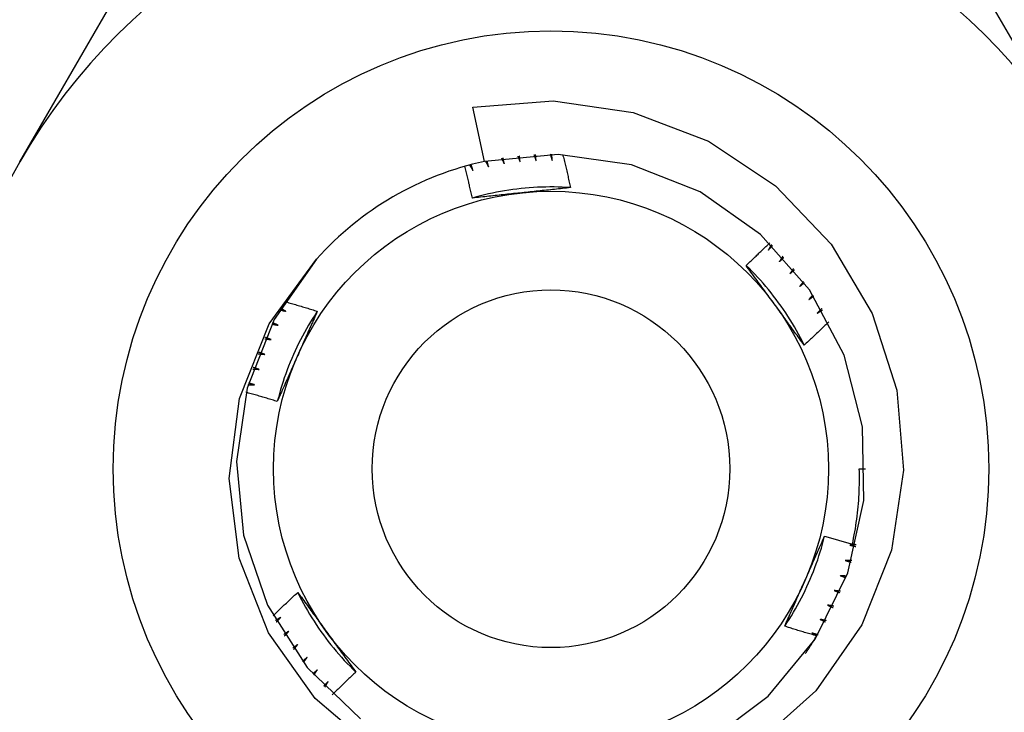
# Model space of a CAD drawing. Header units: inches. Extents: x 5 to 160, y 9 to 87.
# Tile 47 of 203: x 31.331 to 31.645, y 23.145 to 23.366. Entities that reach past the tile are written whole.
import ezdxf

# ---------------------------------------------------------------- set-up
doc = ezdxf.new("R2010")
doc.units = ezdxf.units.IN
doc.header["$MEASUREMENT"] = 0
doc.layers.add('Visible Edges(ANSI)', color=7, linetype='Continuous', lineweight=25)
doc.layers.add('Visible Tangent Edges(ANSI)', color=7, linetype='Continuous', lineweight=25)

msp = doc.modelspace()

# ---------------------------------------------------------------- linework, layer by layer
at = {"layer": 'Visible Edges(ANSI)'}
for p, q in [((31.33064, 23.32101), (31.3815, 23.4091)), ((31.61904, 23.4091), (31.66989, 23.32101)), ((31.47909, 23.32121), (31.47535, 23.33853)), ((31.5987, 23.22308), (31.60066, 23.22308))]:
    msp.add_line(p, q, dxfattribs=at)
at = {"layer": 'Visible Edges(ANSI)', "flags": 128}
for points in [[(31.47535, 23.33853), (31.50101, 23.3405), (31.5265, 23.33683), (31.55052, 23.32767), (31.57197, 23.31342), (31.58969, 23.29481), (31.60284, 23.27268), (31.61067, 23.2482), (31.61278, 23.22258), (31.60901, 23.19713), (31.59954, 23.17326), (31.58481, 23.15218), (31.56563, 23.1351)], [(31.55074, 23.13629), (31.5696, 23.15047), (31.58464, 23.16866), (31.59501, 23.18986), (31.60015, 23.2129), (31.59976, 23.23649), (31.59388, 23.25935), (31.58283, 23.2802), (31.56721, 23.2979), (31.5479, 23.31146), (31.52595, 23.32013), (31.50258, 23.32344), (31.47909, 23.32121)], [(31.48448, 23.32222), (31.48451, 23.32214), (31.48455, 23.32207), (31.48459, 23.32199), (31.48462, 23.32191), (31.48466, 23.32184), (31.4847, 23.32176), (31.48473, 23.32168), (31.48477, 23.3216), (31.4848, 23.32153), (31.48484, 23.32145), (31.48488, 23.32137), (31.48491, 23.32129), (31.48495, 23.32122), (31.48499, 23.32114), (31.48502, 23.32106), (31.48506, 23.32099), (31.48509, 23.32091), (31.48513, 23.32083), (31.48517, 23.32075), (31.4852, 23.32068), (31.48524, 23.3206), (31.48527, 23.32052), (31.48531, 23.32044), (31.48535, 23.32037)], [(31.48535, 23.32037), (31.48533, 23.32045), (31.48532, 23.32053), (31.4853, 23.32061), (31.48529, 23.32069), (31.48527, 23.32077), (31.48526, 23.32085), (31.48524, 23.32093), (31.48523, 23.32101), (31.48521, 23.32109), (31.4852, 23.32117), (31.48518, 23.32125), (31.48517, 23.32133), (31.48515, 23.32141), (31.48514, 23.3215), (31.48512, 23.32158), (31.48511, 23.32166), (31.48509, 23.32174), (31.48508, 23.32182), (31.48507, 23.3219), (31.48505, 23.32198), (31.48504, 23.32206), (31.48502, 23.32214), (31.48501, 23.32222), (31.48499, 23.3223)], [(31.48965, 23.32291), (31.48968, 23.32283), (31.48971, 23.32275), (31.48974, 23.32267), (31.48977, 23.32259), (31.48981, 23.32251), (31.48984, 23.32243), (31.48987, 23.32235), (31.4899, 23.32228), (31.48994, 23.3222), (31.48997, 23.32212), (31.49, 23.32204), (31.49003, 23.32196), (31.49006, 23.32188), (31.4901, 23.3218), (31.49013, 23.32172), (31.49016, 23.32164), (31.49019, 23.32156), (31.49022, 23.32148), (31.49026, 23.32141), (31.49029, 23.32133), (31.49032, 23.32125), (31.49035, 23.32117), (31.49038, 23.32109), (31.49042, 23.32101)], [(31.49042, 23.32101), (31.49041, 23.32109), (31.49039, 23.32117), (31.49038, 23.32125), (31.49037, 23.32134), (31.49036, 23.32142), (31.49035, 23.3215), (31.49034, 23.32158), (31.49033, 23.32166), (31.49032, 23.32174), (31.49031, 23.32182), (31.4903, 23.3219), (31.49029, 23.32199), (31.49028, 23.32207), (31.49027, 23.32215), (31.49026, 23.32223), (31.49025, 23.32231), (31.49024, 23.32239), (31.49023, 23.32247), (31.49022, 23.32255), (31.4902, 23.32264), (31.49019, 23.32272), (31.49018, 23.3228), (31.49017, 23.32288), (31.49016, 23.32296)], [(31.49484, 23.32332), (31.49487, 23.32324), (31.4949, 23.32316), (31.49493, 23.32308), (31.49495, 23.323), (31.49498, 23.32292), (31.49501, 23.32284), (31.49504, 23.32276), (31.49507, 23.32268), (31.49509, 23.3226), (31.49512, 23.32252), (31.49515, 23.32244), (31.49518, 23.32236), (31.49521, 23.32228), (31.49523, 23.3222), (31.49526, 23.32212), (31.49529, 23.32203), (31.49532, 23.32195), (31.49535, 23.32187), (31.49537, 23.32179), (31.4954, 23.32171), (31.49543, 23.32163), (31.49546, 23.32155), (31.49548, 23.32147), (31.49551, 23.32139)], [(31.49551, 23.32139), (31.49551, 23.32147), (31.4955, 23.32155), (31.49549, 23.32163), (31.49549, 23.32172), (31.49548, 23.3218), (31.49547, 23.32188), (31.49547, 23.32196), (31.49546, 23.32204), (31.49545, 23.32212), (31.49545, 23.32221), (31.49544, 23.32229), (31.49544, 23.32237), (31.49543, 23.32245), (31.49542, 23.32253), (31.49542, 23.32262), (31.49541, 23.3227), (31.4954, 23.32278), (31.4954, 23.32286), (31.49539, 23.32294), (31.49539, 23.32302), (31.49538, 23.32311), (31.49537, 23.32319), (31.49537, 23.32327), (31.49536, 23.32335)], [(31.50005, 23.32347), (31.50008, 23.32339), (31.5001, 23.32331), (31.50012, 23.32323), (31.50015, 23.32314), (31.50017, 23.32306), (31.5002, 23.32298), (31.50022, 23.3229), (31.50024, 23.32282), (31.50027, 23.32273), (31.50029, 23.32265), (31.50031, 23.32257), (31.50034, 23.32249), (31.50036, 23.32241), (31.50039, 23.32232), (31.50041, 23.32224), (31.50043, 23.32216), (31.50046, 23.32208), (31.50048, 23.322), (31.5005, 23.32191), (31.50053, 23.32183), (31.50055, 23.32175), (31.50057, 23.32167), (31.5006, 23.32159), (31.50062, 23.3215)], [(31.50062, 23.3215), (31.50062, 23.32159), (31.50062, 23.32167), (31.50061, 23.32175), (31.50061, 23.32183), (31.50061, 23.32191), (31.50061, 23.322), (31.50061, 23.32208), (31.5006, 23.32216), (31.5006, 23.32224), (31.5006, 23.32232), (31.5006, 23.32241), (31.5006, 23.32249), (31.50059, 23.32257), (31.50059, 23.32265), (31.50059, 23.32273), (31.50059, 23.32282), (31.50059, 23.3229), (31.50058, 23.32298), (31.50058, 23.32306), (31.50058, 23.32314), (31.50058, 23.32322), (31.50058, 23.32331), (31.50057, 23.32339), (31.50057, 23.32347)], [(31.50399, 23.3234), (31.5041, 23.32296), (31.50421, 23.32252), (31.50432, 23.32209), (31.50443, 23.32165), (31.50454, 23.32121), (31.50465, 23.32077), (31.50476, 23.32033), (31.50486, 23.31989), (31.50497, 23.31945), (31.50507, 23.31901), (31.50518, 23.31857), (31.50529, 23.31813), (31.50539, 23.31769), (31.50549, 23.31725), (31.5056, 23.3168), (31.5057, 23.31636), (31.5058, 23.31592), (31.5059, 23.31548), (31.50601, 23.31504), (31.50611, 23.3146), (31.50621, 23.31416), (31.50631, 23.31372), (31.50641, 23.31327), (31.50651, 23.31283)], [(31.47519, 23.30948), (31.47509, 23.30991), (31.47499, 23.31033), (31.4749, 23.31075), (31.4748, 23.31118), (31.4747, 23.3116), (31.4746, 23.31202), (31.4745, 23.31245), (31.4744, 23.31287), (31.4743, 23.31329), (31.4742, 23.31371), (31.47409, 23.31414), (31.47399, 23.31456), (31.47389, 23.31498), (31.47379, 23.3154), (31.47368, 23.31583), (31.47358, 23.31625), (31.47347, 23.31667), (31.47337, 23.31709), (31.47326, 23.31751), (31.47315, 23.31793), (31.47305, 23.31836), (31.47294, 23.31878), (31.47283, 23.3192), (31.47272, 23.31962)], [(31.47429, 23.32005), (31.47433, 23.31998), (31.47437, 23.3199), (31.47442, 23.31983), (31.47446, 23.31976), (31.47451, 23.31969), (31.47455, 23.31961), (31.47459, 23.31954), (31.47464, 23.31947), (31.47468, 23.31939), (31.47473, 23.31932), (31.47477, 23.31925), (31.47481, 23.31917), (31.47486, 23.3191), (31.4749, 23.31903), (31.47495, 23.31895), (31.47499, 23.31888), (31.47503, 23.31881), (31.47508, 23.31873), (31.47512, 23.31866), (31.47517, 23.31859), (31.47521, 23.31852), (31.47525, 23.31844), (31.4753, 23.31837), (31.47534, 23.3183)], [(31.47534, 23.3183), (31.47532, 23.31837), (31.47529, 23.31845), (31.47527, 23.31853), (31.47525, 23.31861), (31.47522, 23.31869), (31.4752, 23.31877), (31.47518, 23.31885), (31.47516, 23.31892), (31.47513, 23.319), (31.47511, 23.31908), (31.47509, 23.31916), (31.47506, 23.31924), (31.47504, 23.31932), (31.47502, 23.3194), (31.47499, 23.31948), (31.47497, 23.31955), (31.47495, 23.31963), (31.47493, 23.31971), (31.4749, 23.31979), (31.47488, 23.31987), (31.47486, 23.31995), (31.47483, 23.32003), (31.47481, 23.3201), (31.47479, 23.32018)], [(31.47935, 23.32127), (31.47939, 23.32119), (31.47943, 23.32112), (31.47947, 23.32104), (31.47951, 23.32097), (31.47956, 23.32089), (31.4796, 23.32082), (31.47964, 23.32074), (31.47968, 23.32067), (31.47972, 23.32059), (31.47976, 23.32052), (31.4798, 23.32044), (31.47984, 23.32037), (31.47988, 23.32029), (31.47992, 23.32021), (31.47996, 23.32014), (31.48, 23.32006), (31.48004, 23.31999), (31.48008, 23.31991), (31.48012, 23.31984), (31.48016, 23.31976), (31.4802, 23.31969), (31.48024, 23.31961), (31.48028, 23.31954), (31.48032, 23.31946)], [(31.48032, 23.31946), (31.4803, 23.31954), (31.48028, 23.31962), (31.48026, 23.3197), (31.48024, 23.31978), (31.48022, 23.31986), (31.4802, 23.31994), (31.48018, 23.32002), (31.48016, 23.3201), (31.48015, 23.32018), (31.48013, 23.32026), (31.48011, 23.32034), (31.48009, 23.32042), (31.48007, 23.3205), (31.48005, 23.32058), (31.48003, 23.32066), (31.48001, 23.32074), (31.47999, 23.32082), (31.47998, 23.3209), (31.47996, 23.32098), (31.47994, 23.32106), (31.47992, 23.32114), (31.4799, 23.32122), (31.47988, 23.3213), (31.47986, 23.32138)], [(31.50651, 23.31283), (31.50519, 23.31291), (31.50387, 23.31297), (31.50255, 23.31301), (31.50123, 23.31303), (31.49991, 23.31304), (31.4986, 23.31302), (31.49728, 23.31299), (31.49596, 23.31293), (31.49464, 23.31286), (31.49332, 23.31277), (31.49201, 23.31266), (31.4907, 23.31253), (31.48939, 23.31238), (31.48808, 23.31221), (31.48677, 23.31202), (31.48547, 23.31181), (31.48417, 23.31159), (31.48287, 23.31134), (31.48158, 23.31108), (31.48029, 23.3108), (31.47901, 23.3105), (31.47773, 23.31018), (31.47646, 23.30984), (31.47519, 23.30948)], [(31.50651, 23.31283), (31.50586, 23.31276), (31.50522, 23.31269), (31.50458, 23.31262), (31.50394, 23.31255), (31.5033, 23.31248), (31.50265, 23.31241), (31.50201, 23.31234), (31.50137, 23.31227), (31.50072, 23.3122), (31.50008, 23.31213), (31.49943, 23.31206), (31.49879, 23.312), (31.49814, 23.31193), (31.4975, 23.31186), (31.49685, 23.31179), (31.49621, 23.31172), (31.49556, 23.31165), (31.49491, 23.31159), (31.49426, 23.31152), (31.49361, 23.31145), (31.49296, 23.31138), (31.49231, 23.31131), (31.49166, 23.31124), (31.49101, 23.31117)], [(31.49101, 23.31117), (31.49035, 23.3111), (31.48968, 23.31104), (31.48902, 23.31097), (31.48835, 23.3109), (31.48769, 23.31083), (31.48703, 23.31076), (31.48637, 23.31069), (31.48571, 23.31062), (31.48505, 23.31055), (31.48439, 23.31048), (31.48373, 23.31041), (31.48307, 23.31034), (31.48241, 23.31027), (31.48175, 23.3102), (31.48109, 23.31013), (31.48044, 23.31005), (31.47978, 23.30998), (31.47912, 23.30991), (31.47847, 23.30984), (31.47781, 23.30977), (31.47715, 23.3097), (31.4765, 23.30963), (31.47584, 23.30955), (31.47519, 23.30948)], [(31.56256, 23.288), (31.56288, 23.2883), (31.56319, 23.28859), (31.56351, 23.28889), (31.56383, 23.28919), (31.56415, 23.28948), (31.56446, 23.28978), (31.56478, 23.29008), (31.5651, 23.29038), (31.56541, 23.29068), (31.56573, 23.29098), (31.56604, 23.29128), (31.56636, 23.29158), (31.56667, 23.29188), (31.56698, 23.29218), (31.5673, 23.29248), (31.56761, 23.29278), (31.56792, 23.29308), (31.56824, 23.29338), (31.56855, 23.29369), (31.56886, 23.29399), (31.56917, 23.29429), (31.56948, 23.29459), (31.56979, 23.2949), (31.5701, 23.2952)], [(31.57064, 23.29468), (31.5706, 23.2946), (31.57056, 23.29453), (31.57052, 23.29445), (31.57048, 23.29438), (31.57044, 23.2943), (31.5704, 23.29423), (31.57036, 23.29415), (31.57032, 23.29408), (31.57028, 23.294), (31.57024, 23.29393), (31.57019, 23.29385), (31.57015, 23.29378), (31.57011, 23.2937), (31.57007, 23.29363), (31.57003, 23.29355), (31.56999, 23.29348), (31.56995, 23.2934), (31.56991, 23.29333), (31.56987, 23.29325), (31.56983, 23.29318), (31.56979, 23.2931), (31.56975, 23.29303), (31.56971, 23.29295), (31.56966, 23.29288)], [(31.56966, 23.29288), (31.56972, 23.29294), (31.56978, 23.293), (31.56983, 23.29306), (31.56989, 23.29312), (31.56994, 23.29318), (31.57, 23.29324), (31.57006, 23.2933), (31.57011, 23.29336), (31.57017, 23.29342), (31.57023, 23.29348), (31.57028, 23.29354), (31.57034, 23.2936), (31.57039, 23.29366), (31.57045, 23.29372), (31.57051, 23.29378), (31.57056, 23.29384), (31.57062, 23.29389), (31.57067, 23.29395), (31.57073, 23.29401), (31.57079, 23.29407), (31.57084, 23.29413), (31.5709, 23.29419), (31.57096, 23.29425), (31.57101, 23.29431)], [(31.57426, 23.29093), (31.57422, 23.29086), (31.57417, 23.29078), (31.57413, 23.29071), (31.57409, 23.29064), (31.57404, 23.29056), (31.574, 23.29049), (31.57395, 23.29042), (31.57391, 23.29035), (31.57386, 23.29027), (31.57382, 23.2902), (31.57377, 23.29013), (31.57373, 23.29006), (31.57369, 23.28998), (31.57364, 23.28991), (31.5736, 23.28984), (31.57355, 23.28976), (31.57351, 23.28969), (31.57346, 23.28962), (31.57342, 23.28955), (31.57337, 23.28947), (31.57333, 23.2894), (31.57328, 23.28933), (31.57324, 23.28926), (31.57319, 23.28918)], [(31.57319, 23.28918), (31.57325, 23.28924), (31.57331, 23.2893), (31.57337, 23.28935), (31.57343, 23.28941), (31.57349, 23.28947), (31.57355, 23.28952), (31.57361, 23.28958), (31.57367, 23.28964), (31.57373, 23.28969), (31.57378, 23.28975), (31.57384, 23.28981), (31.5739, 23.28986), (31.57396, 23.28992), (31.57402, 23.28998), (31.57408, 23.29003), (31.57414, 23.29009), (31.5742, 23.29015), (31.57426, 23.2902), (31.57432, 23.29026), (31.57438, 23.29032), (31.57444, 23.29037), (31.5745, 23.29043), (31.57455, 23.29049), (31.57461, 23.29054)], [(31.44446, 23.13312), (31.42496, 23.14977), (31.41005, 23.17068), (31.40072, 23.19456), (31.39754, 23.22002), (31.40077, 23.24548), (31.41027, 23.26933), (31.42545, 23.29002)], [(31.42545, 23.29002), (31.41189, 23.2707), (31.40322, 23.24876), (31.3999, 23.22539), (31.40214, 23.2019), (31.40979, 23.17957), (31.42245, 23.15965), (31.4394, 23.14324)], [(31.58111, 23.26255), (31.58052, 23.26373), (31.57992, 23.2649), (31.57929, 23.26607), (31.57866, 23.26722), (31.578, 23.26836), (31.57733, 23.2695), (31.57664, 23.27062), (31.57593, 23.27174), (31.57521, 23.27284), (31.57447, 23.27394), (31.57372, 23.27502), (31.57295, 23.27609), (31.57216, 23.27715), (31.57136, 23.2782), (31.57055, 23.27924), (31.56972, 23.28026), (31.56887, 23.28127), (31.56801, 23.28228), (31.56714, 23.28326), (31.56625, 23.28424), (31.56535, 23.2852), (31.56443, 23.28615), (31.5635, 23.28708), (31.56256, 23.288)], [(31.57193, 23.27514), (31.57154, 23.27569), (31.57115, 23.27623), (31.57076, 23.27677), (31.57036, 23.27731), (31.56997, 23.27784), (31.56958, 23.27838), (31.56919, 23.27892), (31.5688, 23.27946), (31.56841, 23.27999), (31.56802, 23.28053), (31.56763, 23.28107), (31.56724, 23.2816), (31.56685, 23.28214), (31.56646, 23.28267), (31.56607, 23.28321), (31.56568, 23.28374), (31.56529, 23.28428), (31.5649, 23.28481), (31.56451, 23.28534), (31.56412, 23.28587), (31.56373, 23.28641), (31.56334, 23.28694), (31.56295, 23.28747), (31.56256, 23.288)], [(31.57768, 23.287), (31.57764, 23.28693), (31.57759, 23.28686), (31.57754, 23.28679), (31.57749, 23.28672), (31.57744, 23.28664), (31.5774, 23.28657), (31.57735, 23.2865), (31.5773, 23.28643), (31.57725, 23.28636), (31.5772, 23.28629), (31.57716, 23.28622), (31.57711, 23.28615), (31.57706, 23.28608), (31.57701, 23.28601), (31.57696, 23.28594), (31.57691, 23.28587), (31.57687, 23.2858), (31.57682, 23.28573), (31.57677, 23.28566), (31.57672, 23.28559), (31.57667, 23.28552), (31.57662, 23.28545), (31.57658, 23.28538), (31.57653, 23.28531)], [(31.57653, 23.28531), (31.57659, 23.28536), (31.57665, 23.28542), (31.57671, 23.28547), (31.57677, 23.28552), (31.57684, 23.28558), (31.5769, 23.28563), (31.57696, 23.28568), (31.57702, 23.28574), (31.57708, 23.28579), (31.57715, 23.28585), (31.57721, 23.2859), (31.57727, 23.28595), (31.57733, 23.28601), (31.57739, 23.28606), (31.57746, 23.28611), (31.57752, 23.28617), (31.57758, 23.28622), (31.57764, 23.28627), (31.5777, 23.28633), (31.57777, 23.28638), (31.57783, 23.28643), (31.57789, 23.28649), (31.57795, 23.28654), (31.57802, 23.28659)], [(31.5809, 23.28289), (31.58085, 23.28283), (31.58079, 23.28276), (31.58074, 23.28269), (31.58069, 23.28262), (31.58064, 23.28255), (31.58059, 23.28249), (31.58054, 23.28242), (31.58048, 23.28235), (31.58043, 23.28228), (31.58038, 23.28221), (31.58033, 23.28215), (31.58028, 23.28208), (31.58023, 23.28201), (31.58017, 23.28194), (31.58012, 23.28188), (31.58007, 23.28181), (31.58002, 23.28174), (31.57997, 23.28167), (31.57991, 23.2816), (31.57986, 23.28154), (31.57981, 23.28147), (31.57976, 23.2814), (31.57971, 23.28133), (31.57965, 23.28127)], [(31.57965, 23.28127), (31.57972, 23.28132), (31.57978, 23.28137), (31.57985, 23.28142), (31.57991, 23.28147), (31.57998, 23.28152), (31.58004, 23.28157), (31.58011, 23.28162), (31.58017, 23.28167), (31.58024, 23.28172), (31.5803, 23.28177), (31.58037, 23.28182), (31.58043, 23.28187), (31.58049, 23.28192), (31.58056, 23.28197), (31.58062, 23.28202), (31.58069, 23.28207), (31.58075, 23.28212), (31.58082, 23.28217), (31.58088, 23.28222), (31.58095, 23.28227), (31.58101, 23.28232), (31.58108, 23.28237), (31.58114, 23.28242), (31.58121, 23.28247)], [(31.58389, 23.27863), (31.58384, 23.27856), (31.58378, 23.2785), (31.58373, 23.27843), (31.58367, 23.27837), (31.58362, 23.2783), (31.58356, 23.27824), (31.58351, 23.27817), (31.58345, 23.27811), (31.5834, 23.27804), (31.58334, 23.27798), (31.58329, 23.27791), (31.58323, 23.27785), (31.58318, 23.27778), (31.58312, 23.27772), (31.58307, 23.27765), (31.58301, 23.27759), (31.58296, 23.27752), (31.5829, 23.27746), (31.58284, 23.27739), (31.58279, 23.27733), (31.58273, 23.27726), (31.58268, 23.2772), (31.58262, 23.27713), (31.58257, 23.27707)], [(31.58257, 23.27707), (31.58263, 23.27711), (31.5827, 23.27716), (31.58277, 23.27721), (31.58284, 23.27726), (31.5829, 23.2773), (31.58297, 23.27735), (31.58304, 23.2774), (31.5831, 23.27744), (31.58317, 23.27749), (31.58324, 23.27754), (31.58331, 23.27758), (31.58337, 23.27763), (31.58344, 23.27768), (31.58351, 23.27773), (31.58358, 23.27777), (31.58364, 23.27782), (31.58371, 23.27787), (31.58378, 23.27791), (31.58384, 23.27796), (31.58391, 23.27801), (31.58398, 23.27805), (31.58405, 23.2781), (31.58411, 23.27815), (31.58418, 23.27819)], [(31.41525, 23.27646), (31.41568, 23.27634), (31.41612, 23.27622), (31.41655, 23.27609), (31.41699, 23.27597), (31.41742, 23.27584), (31.41786, 23.27571), (31.41829, 23.27559), (31.41873, 23.27546), (31.41916, 23.27533), (31.41959, 23.2752), (31.42003, 23.27508), (31.42046, 23.27495), (31.4209, 23.27482), (31.42133, 23.27469), (31.42176, 23.27456), (31.4222, 23.27442), (31.42263, 23.27429), (31.42306, 23.27416), (31.4235, 23.27403), (31.42393, 23.27389), (31.42436, 23.27376), (31.42479, 23.27363), (31.42523, 23.27349), (31.42566, 23.27336)], [(31.58112, 23.26255), (31.58074, 23.26307), (31.58035, 23.26359), (31.57997, 23.26412), (31.57959, 23.26464), (31.57921, 23.26516), (31.57883, 23.26568), (31.57844, 23.2662), (31.57806, 23.26672), (31.57768, 23.26725), (31.5773, 23.26777), (31.57692, 23.26829), (31.57654, 23.26882), (31.57615, 23.26934), (31.57577, 23.26987), (31.57539, 23.27039), (31.57501, 23.27092), (31.57462, 23.27145), (31.57424, 23.27197), (31.57386, 23.2725), (31.57347, 23.27303), (31.57309, 23.27356), (31.5727, 23.27409), (31.57232, 23.27461), (31.57193, 23.27514)], [(31.42566, 23.27335), (31.42493, 23.27225), (31.42422, 23.27114), (31.42353, 23.27002), (31.42285, 23.26889), (31.42219, 23.26775), (31.42154, 23.2666), (31.42091, 23.26544), (31.4203, 23.26427), (31.4197, 23.26309), (31.41912, 23.26191), (31.41856, 23.26071), (31.41802, 23.25951), (31.41749, 23.2583), (31.41699, 23.25709), (31.41649, 23.25586), (31.41602, 23.25463), (31.41557, 23.25339), (31.41513, 23.25215), (31.41471, 23.2509), (31.41431, 23.24964), (31.41393, 23.24838), (31.41357, 23.24711), (31.41323, 23.24584), (31.4129, 23.24456)], [(31.41365, 23.27384), (31.41374, 23.27382), (31.41382, 23.2738), (31.4139, 23.27377), (31.41398, 23.27375), (31.41407, 23.27373), (31.41415, 23.27371), (31.41423, 23.27369), (31.41432, 23.27367), (31.4144, 23.27365), (31.41448, 23.27363), (31.41456, 23.27361), (31.41465, 23.27358), (31.41473, 23.27356), (31.41481, 23.27354), (31.41489, 23.27352), (31.41498, 23.2735), (31.41506, 23.27348), (31.41514, 23.27346), (31.41522, 23.27344), (31.41531, 23.27342), (31.41539, 23.27339), (31.41547, 23.27337), (31.41555, 23.27335), (31.41564, 23.27333)], [(31.41564, 23.27333), (31.41557, 23.27337), (31.41549, 23.27341), (31.41542, 23.27345), (31.41535, 23.27349), (31.41528, 23.27353), (31.41521, 23.27357), (31.41514, 23.27361), (31.41506, 23.27365), (31.41499, 23.27369), (31.41492, 23.27373), (31.41485, 23.27377), (31.41478, 23.27381), (31.41471, 23.27385), (31.41463, 23.27389), (31.41456, 23.27393), (31.41449, 23.27397), (31.41442, 23.27401), (31.41435, 23.27405), (31.41428, 23.27409), (31.4142, 23.27413), (31.41413, 23.27417), (31.41406, 23.27421), (31.41399, 23.27425), (31.41392, 23.27429)], [(31.42566, 23.27336), (31.4254, 23.27276), (31.42514, 23.27217), (31.42488, 23.27158), (31.42462, 23.27099), (31.42436, 23.2704), (31.4241, 23.26981), (31.42384, 23.26922), (31.42357, 23.26863), (31.42331, 23.26803), (31.42305, 23.26744), (31.42279, 23.26685), (31.42252, 23.26626), (31.42226, 23.26566), (31.422, 23.26507), (31.42173, 23.26447), (31.42147, 23.26388), (31.4212, 23.26329), (31.42094, 23.26269), (31.42067, 23.26209), (31.42041, 23.2615), (31.42014, 23.2609), (31.41988, 23.2603), (31.41961, 23.25971), (31.41935, 23.25911)], [(31.58666, 23.27421), (31.58661, 23.27415), (31.58655, 23.27409), (31.58649, 23.27403), (31.58643, 23.27396), (31.58637, 23.2739), (31.58631, 23.27384), (31.58626, 23.27378), (31.5862, 23.27372), (31.58614, 23.27365), (31.58608, 23.27359), (31.58602, 23.27353), (31.58596, 23.27347), (31.5859, 23.2734), (31.58585, 23.27334), (31.58579, 23.27328), (31.58573, 23.27322), (31.58567, 23.27316), (31.58561, 23.27309), (31.58555, 23.27303), (31.58549, 23.27297), (31.58544, 23.27291), (31.58538, 23.27285), (31.58532, 23.27279), (31.58526, 23.27272)], [(31.58526, 23.27272), (31.58533, 23.27277), (31.5854, 23.27281), (31.58547, 23.27285), (31.58554, 23.2729), (31.58561, 23.27294), (31.58568, 23.27298), (31.58575, 23.27303), (31.58581, 23.27307), (31.58588, 23.27311), (31.58595, 23.27316), (31.58602, 23.2732), (31.58609, 23.27324), (31.58616, 23.27329), (31.58623, 23.27333), (31.5863, 23.27337), (31.58637, 23.27342), (31.58644, 23.27346), (31.58651, 23.2735), (31.58658, 23.27355), (31.58665, 23.27359), (31.58672, 23.27363), (31.58679, 23.27368), (31.58686, 23.27372), (31.58693, 23.27376)], [(31.41114, 23.26927), (31.41122, 23.26926), (31.4113, 23.26924), (31.41139, 23.26922), (31.41147, 23.26921), (31.41155, 23.26919), (31.41164, 23.26917), (31.41172, 23.26916), (31.4118, 23.26914), (31.41189, 23.26912), (31.41197, 23.26911), (31.41206, 23.26909), (31.41214, 23.26907), (31.41222, 23.26906), (31.41231, 23.26904), (31.41239, 23.26902), (31.41247, 23.26901), (31.41256, 23.26899), (31.41264, 23.26897), (31.41272, 23.26895), (31.41281, 23.26894), (31.41289, 23.26892), (31.41298, 23.2689), (31.41306, 23.26889), (31.41314, 23.26887)], [(31.41314, 23.26887), (31.41307, 23.26891), (31.413, 23.26894), (31.41292, 23.26898), (31.41285, 23.26901), (31.41277, 23.26905), (31.4127, 23.26908), (31.41263, 23.26912), (31.41255, 23.26916), (31.41248, 23.26919), (31.41241, 23.26923), (31.41233, 23.26926), (31.41226, 23.2693), (31.41219, 23.26934), (31.41211, 23.26937), (31.41204, 23.26941), (31.41196, 23.26945), (31.41189, 23.26948), (31.41182, 23.26952), (31.41174, 23.26955), (31.41167, 23.26959), (31.4116, 23.26963), (31.41152, 23.26966), (31.41145, 23.2697), (31.41138, 23.26973)], [(31.58901, 23.27002), (31.58869, 23.2697), (31.58836, 23.26939), (31.58804, 23.26907), (31.58771, 23.26876), (31.58739, 23.26844), (31.58706, 23.26813), (31.58673, 23.26782), (31.58641, 23.26751), (31.58608, 23.26719), (31.58575, 23.26688), (31.58542, 23.26657), (31.58509, 23.26626), (31.58476, 23.26595), (31.58443, 23.26564), (31.5841, 23.26533), (31.58377, 23.26502), (31.58344, 23.26471), (31.58311, 23.2644), (31.58278, 23.26409), (31.58245, 23.26378), (31.58212, 23.26348), (31.58178, 23.26317), (31.58145, 23.26286), (31.58112, 23.26255)], [(31.40886, 23.26458), (31.40894, 23.26457), (31.40903, 23.26456), (31.40911, 23.26455), (31.4092, 23.26454), (31.40928, 23.26452), (31.40936, 23.26451), (31.40945, 23.2645), (31.40953, 23.26449), (31.40962, 23.26447), (31.4097, 23.26446), (31.40979, 23.26445), (31.40987, 23.26444), (31.40996, 23.26442), (31.41004, 23.26441), (31.41012, 23.2644), (31.41021, 23.26439), (31.41029, 23.26437), (31.41038, 23.26436), (31.41046, 23.26435), (31.41055, 23.26434), (31.41063, 23.26432), (31.41071, 23.26431), (31.4108, 23.2643), (31.41088, 23.26429)], [(31.41088, 23.26429), (31.41081, 23.26432), (31.41073, 23.26435), (31.41066, 23.26438), (31.41058, 23.26441), (31.41051, 23.26445), (31.41043, 23.26448), (31.41036, 23.26451), (31.41028, 23.26454), (31.4102, 23.26457), (31.41013, 23.26461), (31.41005, 23.26464), (31.40998, 23.26467), (31.4099, 23.2647), (31.40983, 23.26473), (31.40975, 23.26477), (31.40968, 23.2648), (31.4096, 23.26483), (31.40953, 23.26486), (31.40945, 23.2649), (31.40938, 23.26493), (31.4093, 23.26496), (31.40923, 23.26499), (31.40915, 23.26503), (31.40907, 23.26506)], [(31.40683, 23.25978), (31.40691, 23.25978), (31.407, 23.25977), (31.40708, 23.25976), (31.40717, 23.25975), (31.40725, 23.25974), (31.40734, 23.25974), (31.40742, 23.25973), (31.40751, 23.25972), (31.40759, 23.25971), (31.40768, 23.2597), (31.40776, 23.2597), (31.40785, 23.25969), (31.40793, 23.25968), (31.40802, 23.25967), (31.4081, 23.25966), (31.40819, 23.25966), (31.40827, 23.25965), (31.40836, 23.25964), (31.40844, 23.25963), (31.40853, 23.25962), (31.40861, 23.25962), (31.4087, 23.25961), (31.40878, 23.2596), (31.40887, 23.25959)], [(31.40887, 23.25959), (31.40879, 23.25962), (31.40871, 23.25965), (31.40863, 23.25967), (31.40856, 23.2597), (31.40848, 23.25973), (31.4084, 23.25976), (31.40833, 23.25979), (31.40825, 23.25982), (31.40817, 23.25984), (31.4081, 23.25987), (31.40802, 23.2599), (31.40794, 23.25993), (31.40786, 23.25996), (31.40779, 23.25998), (31.40771, 23.26001), (31.40763, 23.26004), (31.40756, 23.26007), (31.40748, 23.2601), (31.4074, 23.26013), (31.40733, 23.26015), (31.40725, 23.26018), (31.40717, 23.26021), (31.4071, 23.26024), (31.40702, 23.26027)], [(31.41935, 23.25911), (31.41907, 23.2585), (31.4188, 23.25789), (31.41853, 23.25728), (31.41826, 23.25667), (31.41799, 23.25606), (31.41772, 23.25545), (31.41745, 23.25484), (31.41718, 23.25424), (31.41691, 23.25363), (31.41664, 23.25302), (31.41637, 23.25242), (31.4161, 23.25181), (31.41583, 23.25121), (31.41556, 23.2506), (31.4153, 23.24999), (31.41503, 23.24939), (31.41476, 23.24879), (31.41449, 23.24818), (31.41423, 23.24758), (31.41396, 23.24697), (31.4137, 23.24637), (31.41343, 23.24577), (31.41316, 23.24516), (31.4129, 23.24456)], [(31.40505, 23.25488), (31.40513, 23.25488), (31.40522, 23.25488), (31.4053, 23.25487), (31.40539, 23.25487), (31.40547, 23.25487), (31.40556, 23.25486), (31.40564, 23.25486), (31.40573, 23.25486), (31.40581, 23.25485), (31.4059, 23.25485), (31.40599, 23.25485), (31.40607, 23.25484), (31.40616, 23.25484), (31.40624, 23.25483), (31.40633, 23.25483), (31.40641, 23.25483), (31.4065, 23.25482), (31.40658, 23.25482), (31.40667, 23.25482), (31.40675, 23.25481), (31.40684, 23.25481), (31.40692, 23.2548), (31.40701, 23.2548), (31.40709, 23.2548)], [(31.40709, 23.2548), (31.40702, 23.25482), (31.40694, 23.25484), (31.40686, 23.25487), (31.40678, 23.25489), (31.4067, 23.25492), (31.40662, 23.25494), (31.40654, 23.25497), (31.40647, 23.25499), (31.40639, 23.25501), (31.40631, 23.25504), (31.40623, 23.25506), (31.40615, 23.25509), (31.40607, 23.25511), (31.406, 23.25513), (31.40592, 23.25516), (31.40584, 23.25518), (31.40576, 23.25521), (31.40568, 23.25523), (31.40561, 23.25526), (31.40553, 23.25528), (31.40545, 23.2553), (31.40537, 23.25533), (31.40529, 23.25535), (31.40521, 23.25538)], [(31.40353, 23.2499), (31.40361, 23.2499), (31.4037, 23.2499), (31.40378, 23.2499), (31.40387, 23.2499), (31.40395, 23.2499), (31.40404, 23.2499), (31.40412, 23.24991), (31.40421, 23.24991), (31.40429, 23.24991), (31.40438, 23.24991), (31.40446, 23.24991), (31.40455, 23.24991), (31.40463, 23.24991), (31.40472, 23.24991), (31.4048, 23.24991), (31.40489, 23.24991), (31.40498, 23.24991), (31.40506, 23.24991), (31.40515, 23.24991), (31.40523, 23.24992), (31.40532, 23.24992), (31.4054, 23.24992), (31.40549, 23.24992), (31.40557, 23.24992)], [(31.40557, 23.24992), (31.40549, 23.24994), (31.40541, 23.24996), (31.40533, 23.24998), (31.40525, 23.25), (31.40518, 23.25002), (31.4051, 23.25004), (31.40502, 23.25006), (31.40494, 23.25008), (31.40486, 23.2501), (31.40478, 23.25012), (31.4047, 23.25014), (31.40462, 23.25016), (31.40454, 23.25018), (31.40446, 23.2502), (31.40438, 23.25022), (31.4043, 23.25024), (31.40422, 23.25026), (31.40414, 23.25028), (31.40406, 23.2503), (31.40398, 23.25032), (31.4039, 23.25034), (31.40382, 23.25036), (31.40374, 23.25038), (31.40367, 23.2504)], [(31.4129, 23.24456), (31.41248, 23.24469), (31.41207, 23.24481), (31.41165, 23.24494), (31.41124, 23.24507), (31.41082, 23.24519), (31.4104, 23.24532), (31.40999, 23.24544), (31.40957, 23.24557), (31.40916, 23.24569), (31.40874, 23.24582), (31.40832, 23.24594), (31.4079, 23.24606), (31.40749, 23.24618), (31.40707, 23.2463), (31.40665, 23.24643), (31.40624, 23.24655), (31.40582, 23.24667), (31.4054, 23.24679), (31.40498, 23.2469), (31.40456, 23.24702), (31.40415, 23.24714), (31.40373, 23.24726), (31.40331, 23.24738), (31.40289, 23.24749)], [(31.5965, 23.19898), (31.5967, 23.19997), (31.5969, 23.20097), (31.59709, 23.20196), (31.59727, 23.20295), (31.59744, 23.20395), (31.5976, 23.20495), (31.59775, 23.20595), (31.59789, 23.20695), (31.59801, 23.20795), (31.59813, 23.20896), (31.59824, 23.20996), (31.59834, 23.21097), (31.59842, 23.21197), (31.5985, 23.21298), (31.59857, 23.21399), (31.59862, 23.21499), (31.59867, 23.216), (31.5987, 23.21701), (31.59873, 23.21802), (31.59874, 23.21903), (31.59875, 23.22004), (31.59874, 23.22106), (31.59872, 23.22207), (31.5987, 23.22308)], [(31.57488, 23.1728), (31.5756, 23.1739), (31.57632, 23.17501), (31.57701, 23.17613), (31.57769, 23.17726), (31.57835, 23.17841), (31.579, 23.17956), (31.57963, 23.18072), (31.58024, 23.18188), (31.58084, 23.18306), (31.58142, 23.18425), (31.58198, 23.18544), (31.58252, 23.18664), (31.58305, 23.18785), (31.58355, 23.18907), (31.58404, 23.19029), (31.58452, 23.19153), (31.58497, 23.19276), (31.58541, 23.19401), (31.58583, 23.19526), (31.58623, 23.19652), (31.58661, 23.19778), (31.58697, 23.19905), (31.58731, 23.20032), (31.58764, 23.2016)], [(31.58119, 23.18705), (31.58147, 23.18766), (31.58174, 23.18827), (31.58201, 23.18888), (31.58228, 23.18949), (31.58255, 23.1901), (31.58282, 23.1907), (31.58309, 23.19131), (31.58336, 23.19192), (31.58363, 23.19253), (31.5839, 23.19313), (31.58417, 23.19374), (31.58444, 23.19434), (31.58471, 23.19495), (31.58497, 23.19555), (31.58524, 23.19616), (31.58551, 23.19676), (31.58578, 23.19737), (31.58604, 23.19797), (31.58631, 23.19858), (31.58658, 23.19918), (31.58684, 23.19978), (31.58711, 23.20039), (31.58737, 23.20099), (31.58764, 23.2016)], [(31.58764, 23.2016), (31.58801, 23.20148), (31.58837, 23.20137), (31.58874, 23.20126), (31.58911, 23.20114), (31.58948, 23.20103), (31.58985, 23.20092), (31.59022, 23.20081), (31.59058, 23.2007), (31.59095, 23.20059), (31.59132, 23.20048), (31.59169, 23.20037), (31.59206, 23.20026), (31.59243, 23.20015), (31.5928, 23.20005), (31.59317, 23.19994), (31.59354, 23.19983), (31.59391, 23.19972), (31.59428, 23.19962), (31.59465, 23.19951), (31.59501, 23.1994), (31.59538, 23.1993), (31.59575, 23.19919), (31.59612, 23.19909), (31.5965, 23.19898)], [(31.59768, 23.19878), (31.59759, 23.19877), (31.59751, 23.19877), (31.59742, 23.19877), (31.59734, 23.19876), (31.59725, 23.19876), (31.59717, 23.19876), (31.59708, 23.19875), (31.597, 23.19875), (31.59691, 23.19875), (31.59683, 23.19874), (31.59674, 23.19874), (31.59665, 23.19874), (31.59657, 23.19874), (31.59648, 23.19873), (31.5964, 23.19873), (31.59631, 23.19873), (31.59623, 23.19872), (31.59614, 23.19872), (31.59606, 23.19872), (31.59597, 23.19872), (31.59589, 23.19871), (31.5958, 23.19871), (31.59572, 23.19871), (31.59563, 23.1987)], [(31.59563, 23.1987), (31.59571, 23.19869), (31.59579, 23.19867), (31.59587, 23.19865), (31.59595, 23.19863), (31.59603, 23.19861), (31.59611, 23.1986), (31.59619, 23.19858), (31.59627, 23.19856), (31.59635, 23.19854), (31.59643, 23.19853), (31.59651, 23.19851), (31.59659, 23.19849), (31.59667, 23.19847), (31.59675, 23.19845), (31.59683, 23.19843), (31.59691, 23.19842), (31.59699, 23.1984), (31.59707, 23.19838), (31.59715, 23.19836), (31.59723, 23.19834), (31.59731, 23.19833), (31.59739, 23.19831), (31.59747, 23.19829), (31.59755, 23.19827)], [(31.59654, 23.19918), (31.59659, 23.19917), (31.59663, 23.19915), (31.59668, 23.19914), (31.59673, 23.19913), (31.59678, 23.19911), (31.59683, 23.1991), (31.59688, 23.19909), (31.59692, 23.19907), (31.59697, 23.19906), (31.59702, 23.19905), (31.59707, 23.19903), (31.59712, 23.19902), (31.59717, 23.19901), (31.59721, 23.19899), (31.59726, 23.19898), (31.59731, 23.19897), (31.59736, 23.19895), (31.59741, 23.19894), (31.59746, 23.19893), (31.5975, 23.19891), (31.59755, 23.1989), (31.5976, 23.19889), (31.59765, 23.19887), (31.5977, 23.19886)], [(31.59424, 23.19379), (31.59432, 23.19377), (31.5944, 23.19374), (31.59447, 23.19372), (31.59455, 23.1937), (31.59463, 23.19368), (31.59471, 23.19366), (31.59479, 23.19363), (31.59487, 23.19361), (31.59495, 23.19359), (31.59503, 23.19357), (31.59511, 23.19354), (31.59518, 23.19352), (31.59526, 23.1935), (31.59534, 23.19348), (31.59542, 23.19346), (31.5955, 23.19343), (31.59558, 23.19341), (31.59566, 23.19339), (31.59574, 23.19337), (31.59582, 23.19334), (31.59589, 23.19332), (31.59597, 23.1933), (31.59605, 23.19328), (31.59613, 23.19326)], [(31.59629, 23.19375), (31.5962, 23.19375), (31.59611, 23.19376), (31.59603, 23.19376), (31.59594, 23.19376), (31.59586, 23.19376), (31.59577, 23.19376), (31.59569, 23.19376), (31.5956, 23.19376), (31.59552, 23.19376), (31.59543, 23.19377), (31.59535, 23.19377), (31.59526, 23.19377), (31.59518, 23.19377), (31.59509, 23.19377), (31.59501, 23.19377), (31.59492, 23.19377), (31.59483, 23.19378), (31.59475, 23.19378), (31.59466, 23.19378), (31.59458, 23.19378), (31.59449, 23.19378), (31.59441, 23.19378), (31.59432, 23.19379), (31.59424, 23.19379)], [(31.57488, 23.1728), (31.57514, 23.17339), (31.5754, 23.17398), (31.57566, 23.17457), (31.57592, 23.17516), (31.57618, 23.17575), (31.57644, 23.17635), (31.5767, 23.17694), (31.57697, 23.17753), (31.57723, 23.17812), (31.57749, 23.17871), (31.57775, 23.17931), (31.57802, 23.1799), (31.57828, 23.18049), (31.57854, 23.18109), (31.57881, 23.18168), (31.57907, 23.18227), (31.57933, 23.18287), (31.5796, 23.18346), (31.57986, 23.18406), (31.58013, 23.18466), (31.58039, 23.18525), (31.58066, 23.18585), (31.58093, 23.18645), (31.58119, 23.18705)], [(31.59259, 23.18895), (31.59267, 23.18892), (31.59275, 23.1889), (31.59282, 23.18887), (31.5929, 23.18885), (31.59298, 23.18882), (31.59306, 23.18879), (31.59313, 23.18877), (31.59321, 23.18874), (31.59329, 23.18871), (31.59337, 23.18869), (31.59345, 23.18866), (31.59352, 23.18864), (31.5936, 23.18861), (31.59368, 23.18858), (31.59376, 23.18856), (31.59383, 23.18853), (31.59391, 23.1885), (31.59399, 23.18848), (31.59407, 23.18845), (31.59414, 23.18843), (31.59422, 23.1884), (31.5943, 23.18837), (31.59438, 23.18835), (31.59445, 23.18832)], [(31.59463, 23.18881), (31.59455, 23.18881), (31.59446, 23.18882), (31.59438, 23.18883), (31.59429, 23.18883), (31.59421, 23.18884), (31.59412, 23.18884), (31.59404, 23.18885), (31.59395, 23.18885), (31.59387, 23.18886), (31.59378, 23.18887), (31.5937, 23.18887), (31.59361, 23.18888), (31.59353, 23.18888), (31.59344, 23.18889), (31.59336, 23.1889), (31.59327, 23.1889), (31.59319, 23.18891), (31.5931, 23.18891), (31.59302, 23.18892), (31.59293, 23.18893), (31.59285, 23.18893), (31.59276, 23.18894), (31.59268, 23.18894), (31.59259, 23.18895)], [(31.41152, 23.17614), (31.41185, 23.17645), (31.41217, 23.17677), (31.4125, 23.17708), (31.41283, 23.1774), (31.41315, 23.17771), (31.41348, 23.17802), (31.41381, 23.17834), (31.41413, 23.17865), (31.41446, 23.17896), (31.41479, 23.17927), (31.41512, 23.17959), (31.41545, 23.1799), (31.41578, 23.18021), (31.41611, 23.18052), (31.41644, 23.18083), (31.41677, 23.18114), (31.4171, 23.18145), (31.41743, 23.18176), (31.41776, 23.18206), (31.41809, 23.18237), (31.41842, 23.18268), (31.41875, 23.18299), (31.41909, 23.18329), (31.41942, 23.1836)], [(31.41942, 23.1836), (31.4198, 23.18308), (31.42019, 23.18256), (31.42057, 23.18204), (31.42095, 23.18152), (31.42133, 23.181), (31.42171, 23.18048), (31.42209, 23.17995), (31.42248, 23.17943), (31.42286, 23.17891), (31.42324, 23.17838), (31.42362, 23.17786), (31.424, 23.17734), (31.42439, 23.17681), (31.42477, 23.17629), (31.42515, 23.17576), (31.42553, 23.17524), (31.42592, 23.17471), (31.4263, 23.17418), (31.42668, 23.17366), (31.42707, 23.17313), (31.42745, 23.1726), (31.42783, 23.17207), (31.42822, 23.17154), (31.4286, 23.17101)], [(31.41943, 23.1836), (31.42002, 23.18242), (31.42062, 23.18125), (31.42124, 23.18009), (31.42188, 23.17893), (31.42254, 23.17779), (31.42321, 23.17666), (31.4239, 23.17553), (31.42461, 23.17442), (31.42533, 23.17331), (31.42607, 23.17222), (31.42682, 23.17114), (31.42759, 23.17006), (31.42838, 23.169), (31.42918, 23.16795), (31.42999, 23.16692), (31.43082, 23.16589), (31.43167, 23.16488), (31.43253, 23.16388), (31.4334, 23.16289), (31.43429, 23.16192), (31.43519, 23.16096), (31.43611, 23.16001), (31.43704, 23.15907), (31.43798, 23.15815)], [(31.59069, 23.1842), (31.59077, 23.18417), (31.59085, 23.18414), (31.59092, 23.18411), (31.591, 23.18408), (31.59108, 23.18405), (31.59115, 23.18402), (31.59123, 23.18399), (31.5913, 23.18396), (31.59138, 23.18393), (31.59146, 23.1839), (31.59153, 23.18387), (31.59161, 23.18384), (31.59169, 23.18381), (31.59176, 23.18378), (31.59184, 23.18375), (31.59191, 23.18372), (31.59199, 23.18369), (31.59207, 23.18366), (31.59214, 23.18363), (31.59222, 23.1836), (31.5923, 23.18357), (31.59237, 23.18354), (31.59245, 23.18351), (31.59252, 23.18348)], [(31.59273, 23.18396), (31.59264, 23.18397), (31.59256, 23.18398), (31.59247, 23.18399), (31.59239, 23.184), (31.5923, 23.18401), (31.59222, 23.18402), (31.59213, 23.18403), (31.59205, 23.18404), (31.59197, 23.18405), (31.59188, 23.18406), (31.5918, 23.18407), (31.59171, 23.18408), (31.59163, 23.18409), (31.59154, 23.1841), (31.59146, 23.18411), (31.59137, 23.18412), (31.59129, 23.18413), (31.5912, 23.18414), (31.59112, 23.18415), (31.59103, 23.18416), (31.59095, 23.18417), (31.59086, 23.18418), (31.59078, 23.18419), (31.59069, 23.1842)], [(31.58856, 23.17956), (31.58863, 23.17953), (31.5887, 23.17949), (31.58878, 23.17946), (31.58885, 23.17943), (31.58893, 23.17939), (31.589, 23.17936), (31.58908, 23.17932), (31.58915, 23.17929), (31.58923, 23.17926), (31.5893, 23.17922), (31.58938, 23.17919), (31.58945, 23.17915), (31.58952, 23.17912), (31.5896, 23.17909), (31.58967, 23.17905), (31.58975, 23.17902), (31.58982, 23.17898), (31.5899, 23.17895), (31.58997, 23.17891), (31.59005, 23.17888), (31.59012, 23.17885), (31.59019, 23.17881), (31.59027, 23.17878), (31.59034, 23.17874)], [(31.59057, 23.17921), (31.59049, 23.17923), (31.5904, 23.17924), (31.59032, 23.17925), (31.59024, 23.17927), (31.59015, 23.17928), (31.59007, 23.1793), (31.58998, 23.17931), (31.5899, 23.17933), (31.58982, 23.17934), (31.58973, 23.17936), (31.58965, 23.17937), (31.58956, 23.17939), (31.58948, 23.1794), (31.5894, 23.17942), (31.58931, 23.17943), (31.58923, 23.17944), (31.58914, 23.17946), (31.58906, 23.17947), (31.58898, 23.17949), (31.58889, 23.1795), (31.58881, 23.17952), (31.58872, 23.17953), (31.58864, 23.17955), (31.58856, 23.17956)], [(31.41402, 23.17565), (31.41395, 23.17561), (31.41388, 23.17557), (31.41381, 23.17553), (31.41374, 23.17549), (31.41367, 23.17545), (31.4136, 23.1754), (31.41353, 23.17536), (31.41346, 23.17532), (31.41338, 23.17528), (31.41331, 23.17524), (31.41324, 23.1752), (31.41317, 23.17516), (31.4131, 23.17511), (31.41303, 23.17507), (31.41296, 23.17503), (31.41289, 23.17499), (31.41282, 23.17495), (31.41275, 23.17491), (31.41268, 23.17487), (31.41261, 23.17482), (31.41254, 23.17478), (31.41247, 23.17474), (31.41239, 23.1747), (31.41232, 23.17466)], [(31.41258, 23.1742), (31.41264, 23.17426), (31.4127, 23.17432), (31.41276, 23.17438), (31.41282, 23.17445), (31.41288, 23.17451), (31.41294, 23.17457), (31.413, 23.17463), (31.41306, 23.17469), (31.41312, 23.17475), (31.41318, 23.17481), (31.41324, 23.17487), (31.4133, 23.17493), (31.41336, 23.17499), (31.41342, 23.17505), (31.41348, 23.17511), (31.41354, 23.17517), (31.4136, 23.17523), (31.41366, 23.17529), (31.41372, 23.17535), (31.41378, 23.17541), (31.41384, 23.17547), (31.4139, 23.17553), (31.41396, 23.17559), (31.41402, 23.17565)], [(31.58618, 23.17504), (31.58625, 23.175), (31.58632, 23.17496), (31.5864, 23.17493), (31.58647, 23.17489), (31.58654, 23.17485), (31.58661, 23.17481), (31.58669, 23.17477), (31.58676, 23.17474), (31.58683, 23.1747), (31.5869, 23.17466), (31.58698, 23.17462), (31.58705, 23.17458), (31.58712, 23.17455), (31.5872, 23.17451), (31.58727, 23.17447), (31.58734, 23.17443), (31.58741, 23.17439), (31.58749, 23.17436), (31.58756, 23.17432), (31.58763, 23.17428), (31.5877, 23.17424), (31.58778, 23.1742), (31.58785, 23.17417), (31.58792, 23.17413)], [(31.58817, 23.17458), (31.58809, 23.1746), (31.58801, 23.17462), (31.58792, 23.17464), (31.58784, 23.17466), (31.58776, 23.17468), (31.58767, 23.1747), (31.58759, 23.17472), (31.58751, 23.17473), (31.58743, 23.17475), (31.58734, 23.17477), (31.58726, 23.17479), (31.58718, 23.17481), (31.58709, 23.17483), (31.58701, 23.17485), (31.58693, 23.17487), (31.58684, 23.17489), (31.58676, 23.17491), (31.58668, 23.17492), (31.58659, 23.17494), (31.58651, 23.17496), (31.58643, 23.17498), (31.58634, 23.175), (31.58626, 23.17502), (31.58618, 23.17504)], [(31.4166, 23.17124), (31.41653, 23.1712), (31.41646, 23.17115), (31.41639, 23.17111), (31.41632, 23.17106), (31.41626, 23.17102), (31.41619, 23.17097), (31.41612, 23.17093), (31.41605, 23.17088), (31.41598, 23.17083), (31.41591, 23.17079), (31.41585, 23.17074), (31.41578, 23.1707), (31.41571, 23.17065), (31.41564, 23.17061), (31.41557, 23.17056), (31.4155, 23.17052), (31.41543, 23.17047), (31.41537, 23.17043), (31.4153, 23.17038), (31.41523, 23.17034), (31.41516, 23.17029), (31.41509, 23.17025), (31.41502, 23.1702), (31.41496, 23.17016)], [(31.41523, 23.16972), (31.41529, 23.16978), (31.41534, 23.16984), (31.4154, 23.16991), (31.41546, 23.16997), (31.41551, 23.17004), (31.41557, 23.1701), (31.41563, 23.17016), (31.41569, 23.17023), (31.41574, 23.17029), (31.4158, 23.17035), (31.41586, 23.17042), (31.41591, 23.17048), (31.41597, 23.17054), (31.41603, 23.17061), (31.41608, 23.17067), (31.41614, 23.17073), (31.4162, 23.1708), (31.41626, 23.17086), (31.41631, 23.17092), (31.41637, 23.17099), (31.41643, 23.17105), (31.41648, 23.17112), (31.41654, 23.17118), (31.4166, 23.17124)], [(31.4286, 23.17101), (31.429, 23.17047), (31.42939, 23.16993), (31.42978, 23.16939), (31.43017, 23.16885), (31.43057, 23.16831), (31.43096, 23.16777), (31.43135, 23.16723), (31.43174, 23.1667), (31.43213, 23.16616), (31.43252, 23.16562), (31.43291, 23.16509), (31.4333, 23.16455), (31.43369, 23.16402), (31.43408, 23.16348), (31.43447, 23.16295), (31.43486, 23.16241), (31.43525, 23.16188), (31.43564, 23.16135), (31.43603, 23.16081), (31.43642, 23.16028), (31.43681, 23.15975), (31.4372, 23.15922), (31.43759, 23.15869), (31.43798, 23.15815)], [(31.58508, 23.16975), (31.58466, 23.16987), (31.58423, 23.16999), (31.5838, 23.17012), (31.58338, 23.17024), (31.58295, 23.17036), (31.58253, 23.17049), (31.5821, 23.17061), (31.58167, 23.17074), (31.58125, 23.17086), (31.58082, 23.17099), (31.5804, 23.17111), (31.57997, 23.17124), (31.57955, 23.17137), (31.57912, 23.17149), (31.5787, 23.17162), (31.57827, 23.17175), (31.57785, 23.17188), (31.57742, 23.17201), (31.577, 23.17214), (31.57658, 23.17227), (31.57615, 23.1724), (31.57573, 23.17253), (31.57531, 23.17267), (31.57488, 23.1728)], [(31.58153, 23.16412), (31.58168, 23.16435), (31.58184, 23.16458), (31.58199, 23.16481), (31.58215, 23.16504), (31.5823, 23.16527), (31.58245, 23.1655), (31.5826, 23.16574), (31.58275, 23.16597), (31.5829, 23.1662), (31.58305, 23.16644), (31.5832, 23.16667), (31.58335, 23.1669), (31.5835, 23.16714), (31.58365, 23.16737), (31.58379, 23.16761), (31.58394, 23.16785), (31.58408, 23.16808), (31.58423, 23.16832), (31.58437, 23.16856), (31.58452, 23.1688), (31.58466, 23.16903), (31.5848, 23.16927), (31.58494, 23.16951), (31.58508, 23.16975)], [(31.58357, 23.17064), (31.58363, 23.17061), (31.58369, 23.17057), (31.58376, 23.17053), (31.58382, 23.1705), (31.58388, 23.17046), (31.58395, 23.17042), (31.58401, 23.17038), (31.58407, 23.17035), (31.58414, 23.17031), (31.5842, 23.17027), (31.58426, 23.17024), (31.58433, 23.1702), (31.58439, 23.17016), (31.58445, 23.17012), (31.58452, 23.17009), (31.58458, 23.17005), (31.58464, 23.17001), (31.58471, 23.16997), (31.58477, 23.16994), (31.58483, 23.1699), (31.58489, 23.16986), (31.58496, 23.16983), (31.58502, 23.16979), (31.58508, 23.16975)], [(31.58554, 23.17009), (31.58546, 23.17011), (31.58537, 23.17013), (31.58529, 23.17016), (31.58521, 23.17018), (31.58513, 23.1702), (31.58505, 23.17022), (31.58496, 23.17025), (31.58488, 23.17027), (31.5848, 23.17029), (31.58472, 23.17032), (31.58464, 23.17034), (31.58455, 23.17036), (31.58447, 23.17039), (31.58439, 23.17041), (31.58431, 23.17043), (31.58422, 23.17046), (31.58414, 23.17048), (31.58406, 23.1705), (31.58398, 23.17053), (31.5839, 23.17055), (31.58381, 23.17057), (31.58373, 23.1706), (31.58365, 23.17062), (31.58357, 23.17064)], [(31.4194, 23.16697), (31.41933, 23.16692), (31.41927, 23.16687), (31.4192, 23.16682), (31.41914, 23.16677), (31.41907, 23.16673), (31.41901, 23.16668), (31.41894, 23.16663), (31.41887, 23.16658), (31.41881, 23.16653), (31.41874, 23.16648), (31.41868, 23.16643), (31.41861, 23.16638), (31.41854, 23.16634), (31.41848, 23.16629), (31.41841, 23.16624), (31.41835, 23.16619), (31.41828, 23.16614), (31.41821, 23.16609), (31.41815, 23.16604), (31.41808, 23.166), (31.41802, 23.16595), (31.41795, 23.1659), (31.41788, 23.16585), (31.41782, 23.1658)], [(31.41812, 23.16538), (31.41817, 23.16544), (31.41822, 23.16551), (31.41828, 23.16557), (31.41833, 23.16564), (31.41838, 23.16571), (31.41844, 23.16577), (31.41849, 23.16584), (31.41854, 23.16591), (31.4186, 23.16597), (31.41865, 23.16604), (31.4187, 23.16611), (31.41876, 23.16617), (31.41881, 23.16624), (31.41886, 23.16631), (31.41892, 23.16637), (31.41897, 23.16644), (31.41902, 23.1665), (31.41908, 23.16657), (31.41913, 23.16664), (31.41919, 23.1667), (31.41924, 23.16677), (31.41929, 23.16684), (31.41935, 23.1669), (31.4194, 23.16697)], [(31.42242, 23.16285), (31.42236, 23.16279), (31.4223, 23.16274), (31.42223, 23.16269), (31.42217, 23.16264), (31.42211, 23.16259), (31.42204, 23.16253), (31.42198, 23.16248), (31.42192, 23.16243), (31.42185, 23.16238), (31.42179, 23.16233), (31.42173, 23.16227), (31.42166, 23.16222), (31.4216, 23.16217), (31.42154, 23.16212), (31.42147, 23.16207), (31.42141, 23.16201), (31.42135, 23.16196), (31.42128, 23.16191), (31.42122, 23.16186), (31.42115, 23.16181), (31.42109, 23.16176), (31.42103, 23.1617), (31.42096, 23.16165), (31.4209, 23.1616)], [(31.42122, 23.16119), (31.42127, 23.16126), (31.42132, 23.16133), (31.42137, 23.1614), (31.42142, 23.16147), (31.42147, 23.16153), (31.42152, 23.1616), (31.42157, 23.16167), (31.42162, 23.16174), (31.42167, 23.16181), (31.42172, 23.16188), (31.42177, 23.16195), (31.42182, 23.16202), (31.42187, 23.16209), (31.42192, 23.16216), (31.42197, 23.16223), (31.42202, 23.16229), (31.42207, 23.16236), (31.42212, 23.16243), (31.42217, 23.1625), (31.42222, 23.16257), (31.42227, 23.16264), (31.42232, 23.16271), (31.42237, 23.16278), (31.42242, 23.16285)], [(31.42565, 23.15889), (31.42559, 23.15883), (31.42553, 23.15878), (31.42547, 23.15872), (31.42541, 23.15867), (31.42535, 23.15861), (31.42529, 23.15856), (31.42523, 23.1585), (31.42517, 23.15845), (31.42511, 23.15839), (31.42505, 23.15833), (31.42499, 23.15828), (31.42493, 23.15822), (31.42487, 23.15817), (31.42481, 23.15811), (31.42474, 23.15806), (31.42468, 23.158), (31.42462, 23.15795), (31.42456, 23.15789), (31.4245, 23.15784), (31.42444, 23.15778), (31.42438, 23.15773), (31.42432, 23.15767), (31.42426, 23.15762), (31.4242, 23.15756)], [(31.42454, 23.15717), (31.42459, 23.15724), (31.42463, 23.15731), (31.42468, 23.15738), (31.42472, 23.15746), (31.42477, 23.15753), (31.42482, 23.1576), (31.42486, 23.15767), (31.42491, 23.15774), (31.42496, 23.15781), (31.425, 23.15789), (31.42505, 23.15796), (31.4251, 23.15803), (31.42514, 23.1581), (31.42519, 23.15817), (31.42523, 23.15824), (31.42528, 23.15832), (31.42533, 23.15839), (31.42537, 23.15846), (31.42542, 23.15853), (31.42547, 23.1586), (31.42551, 23.15867), (31.42556, 23.15874), (31.42561, 23.15882), (31.42565, 23.15889)], [(31.43798, 23.15815), (31.43766, 23.15786), (31.43734, 23.15756), (31.43703, 23.15727), (31.43671, 23.15697), (31.43639, 23.15667), (31.43608, 23.15637), (31.43576, 23.15608), (31.43544, 23.15578), (31.43513, 23.15548), (31.43481, 23.15518), (31.4345, 23.15488), (31.43418, 23.15458), (31.43387, 23.15428), (31.43355, 23.15398), (31.43324, 23.15368), (31.43293, 23.15338), (31.43261, 23.15307), (31.4323, 23.15277), (31.43199, 23.15247), (31.43168, 23.15217), (31.43137, 23.15186), (31.43106, 23.15156), (31.43075, 23.15126), (31.43044, 23.15095)], [(31.42909, 23.1551), (31.42903, 23.15504), (31.42897, 23.15498), (31.42891, 23.15493), (31.42886, 23.15487), (31.4288, 23.15481), (31.42874, 23.15475), (31.42868, 23.15469), (31.42863, 23.15463), (31.42857, 23.15458), (31.42851, 23.15452), (31.42845, 23.15446), (31.42839, 23.1544), (31.42834, 23.15434), (31.42828, 23.15428), (31.42822, 23.15423), (31.42816, 23.15417), (31.42811, 23.15411), (31.42805, 23.15405), (31.42799, 23.15399), (31.42793, 23.15394), (31.42788, 23.15388), (31.42782, 23.15382), (31.42776, 23.15376), (31.4277, 23.1537)], [(31.42806, 23.15333), (31.4281, 23.1534), (31.42815, 23.15348), (31.42819, 23.15355), (31.42823, 23.15362), (31.42827, 23.1537), (31.42832, 23.15377), (31.42836, 23.15385), (31.4284, 23.15392), (31.42845, 23.15399), (31.42849, 23.15407), (31.42853, 23.15414), (31.42857, 23.15422), (31.42862, 23.15429), (31.42866, 23.15436), (31.4287, 23.15444), (31.42874, 23.15451), (31.42879, 23.15458), (31.42883, 23.15466), (31.42887, 23.15473), (31.42891, 23.15481), (31.42896, 23.15488), (31.429, 23.15495), (31.42904, 23.15503), (31.42909, 23.1551)]]:
    msp.add_lwpolyline(points, dxfattribs=at)
at = {"layer": 'Visible Edges(ANSI)'}
for radius in [0.13976, 0.08858]:
    msp.add_circle((31.50027, 23.22308), radius, dxfattribs=at)
for radius, start, end in [(0.19587, 90, 150), (0.19587, 30, 90), (0.19587, 150, 210), (0.10039, 102.18, 138.18)]:
    msp.add_arc((31.50027, 23.22308), radius, start, end, dxfattribs=at)
at = {"layer": 'Visible Tangent Edges(ANSI)'}
msp.add_circle((31.50027, 23.22308), 0.05709, dxfattribs=at)

doc.saveas('drawing.dxf')
